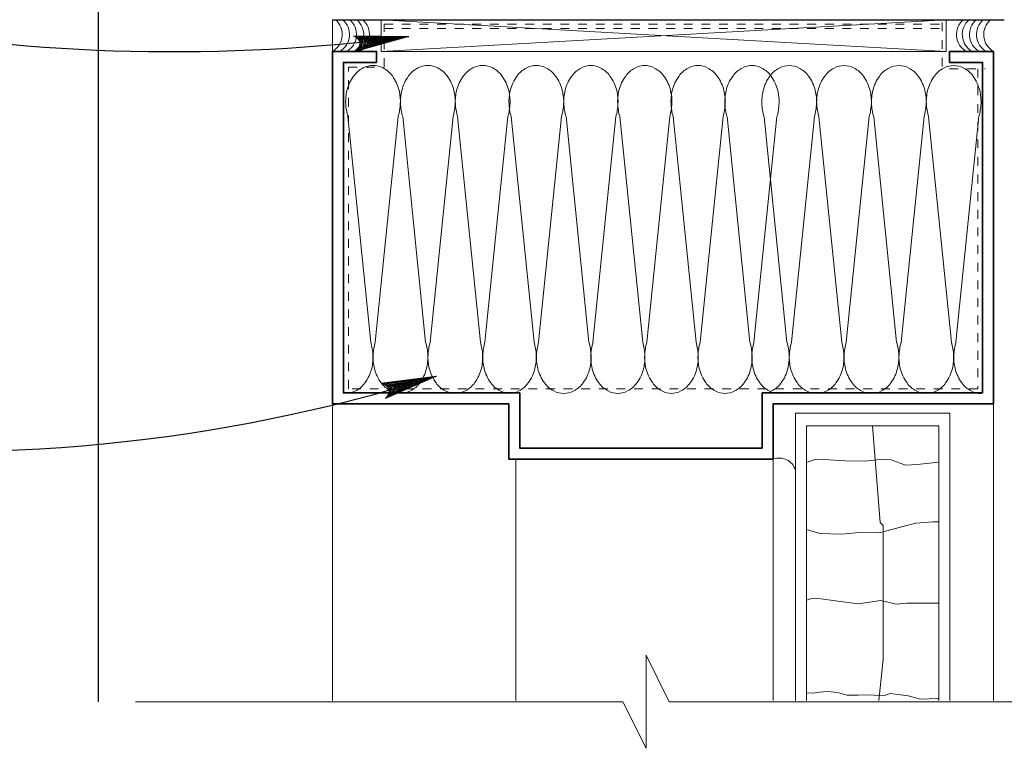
# Model space of a CAD drawing. Extents: x 1745 to 4097, y 1178 to 2898.
# Tile 10 of 18: x 3021.42 to 3032.6, y 1222.22 to 1230.49. Entities that reach past the tile are written whole.
import ezdxf

# ---------------------------------------------------------------- set-up
doc = ezdxf.new("R2010")
doc.units = 0
doc.header["$LTSCALE"] = 0.03937
doc.header["$MEASUREMENT"] = 0
doc.linetypes.add('OD38a701$0$DGN Style 2', pattern=[1.915919, 1.149551, -0.766368])
for name, color, linetype, lineweight in [('A-Anno-Patt', 152, 'Continuous', 18), ('A-Anno-Text', 53, 'Continuous', 25), ('OD38a701$0$Level 15', 7, 'Continuous', 18), ('OD38a701$0$Level 52', 7, 'Continuous', 18), ('OD38a701$0$Level 56', 7, 'Continuous', 18)]:
    doc.layers.add(name, color=color, linetype=linetype, lineweight=lineweight)
doc.layers.add('G-Anno-Nplt', color=5, linetype='Continuous', lineweight=25, plot=False)

# ---------------------------------------------------------------- blocks, each defined once
blk = doc.blocks.new('OD38a701$0$LARROW_4')
at = {"layer": 'OD38a701$0$Level 56', "color": 3, "linetype": 'Continuous', "lineweight": 18, "flags": 128}
blk.add_lwpolyline([(-0.1564, 0.0226), (0, 0), (-0.1563, -0.0226), (-0.1514, -0.0189), (-0.1445, -0.0121), (-0.1411, -0.0059), (-0.1403, 0), (-0.1415, 0.0066), (-0.1451, 0.0131), (-0.1521, 0.0195), (-0.1564, 0.0226), (-0.0046, 0.0003), (-0.1513, -0.0211), (-0.1468, -0.0178), (-0.1395, -0.0109), (-0.1371, -0.002), (-0.1387, 0.0069), (-0.143, 0.013), (-0.1481, 0.018), (-0.1516, 0.0207), (-0.0129, 0.0002), (-0.1446, -0.0186), (-0.14, -0.0156), (-0.1376, -0.0117), (-0.135, -0.0068), (-0.1336, 0.0003), (-0.1344, 0.006), (-0.1371, 0.0105), (-0.1428, 0.0141), (-0.1465, 0.0185), (-0.0225, 0.0003), (-0.1374, -0.0159), (-0.1323, -0.0095), (-0.1308, -0.0017), (-0.1315, 0.0069), (-0.1414, 0.0163), (-0.0332, 0.0008), (-0.1308, -0.0129), (-0.1294, -0.0084), (-0.1264, -0.0011), (-0.1283, 0.0066), (-0.136, 0.0135), (-0.0431, 0.0007), (-0.1272, -0.01), (-0.1245, -0.0045), (-0.1232, 0.0014), (-0.1291, 0.0105), (-0.0549, 0.0007), (-0.1221, -0.0075), (-0.1202, -0.0034), (-0.1198, 0.0014), (-0.1245, 0.008), (-0.0689, 0.0008), (-0.1179, -0.0048), (-0.1165, 0.0016), (-0.121, 0.0055), (-0.0804, 0.0007), (-0.1146, -0.0029), (-0.1154, 0.0033), (-0.0921, 0.0008), (-0.1133, -0.0009), (-0.1139, 0.001), (-0.1066, 0.001)], dxfattribs=at)

msp = doc.modelspace()

# ---------------------------------------------------------------- linework, layer by layer
at = {"layer": 'A-Anno-Patt'}
for p, q in [((3025.40798, 1226.82807), (3025.14811, 1229.38732)), ((3025.45911, 1226.8297), (3025.71923, 1229.38895)), ((3026.03023, 1226.82782), (3025.76998, 1229.38707)), ((3026.08123, 1226.8297), (3026.34111, 1229.38895)), ((3026.65236, 1226.82782), (3026.39248, 1229.38707)), ((3026.70336, 1226.82945), (3026.96361, 1229.3887)), ((3027.26073, 1226.82732), (3027.00048, 1229.38657)), ((3027.31173, 1226.8292), (3027.57161, 1229.38857)), ((3027.88286, 1226.82732), (3027.62298, 1229.38657)), ((3027.92867, 1226.8292), (3028.18855, 1229.38857)), ((3028.49388, 1226.82732), (3028.234, 1229.38657)), ((3028.53969, 1226.8292), (3028.79957, 1229.38857)), ((3029.09897, 1226.82732), (3028.8391, 1229.38657)), ((3029.14479, 1226.8292), (3029.40466, 1229.38857)), ((3029.70999, 1226.82732), (3029.45012, 1229.38657)), ((3029.75581, 1226.8292), (3030.01568, 1229.38857)), ((3030.12998, 1226.82707), (3029.86986, 1229.38632)), ((3030.18111, 1226.82895), (3030.44098, 1229.3882)), ((3030.75211, 1226.82707), (3030.49223, 1229.38632)), ((3030.80323, 1226.8287), (3031.06336, 1229.38795)), ((3031.37436, 1226.82682), (3031.11411, 1229.38607)), ((3031.42536, 1226.8287), (3031.68523, 1229.38795)), ((3031.99648, 1226.82682), (3031.73661, 1229.38607)), ((3032.04748, 1226.82845), (3032.30773, 1229.3877))]:
    msp.add_line(p, q, dxfattribs=at)
at = {"layer": 'A-Anno-Patt', "flags": 128}
for points in [[(3031.17262, 1222.7622), (3031.17267, 1222.76467), (3031.22067, 1223.22892), (3031.22067, 1224.15767), (3031.22067, 1224.75017), (3031.18867, 1224.78217), (3031.10198, 1225.87732)], [(3031.85198, 1225.46814), (3031.60535, 1225.44158), (3031.4731, 1225.43358), (3031.3131, 1225.49371), (3031.2211, 1225.50171), (3031.0091, 1225.47758), (3030.78485, 1225.48158), (3030.61285, 1225.49371), (3030.4606, 1225.50171), (3030.35198, 1225.46446)], [(3031.85198, 1224.78836), (3031.78492, 1224.79017), (3031.59292, 1224.77417), (3031.44492, 1224.73817), (3031.18067, 1224.66617), (3030.95267, 1224.67017), (3030.74842, 1224.65017), (3030.50442, 1224.65817), (3030.35198, 1224.70309)], [(3031.85198, 1223.86555), (3031.48892, 1223.86555), (3031.36892, 1223.85755), (3031.19667, 1223.89755), (3030.93667, 1223.86155), (3030.70842, 1223.88955), (3030.51642, 1223.91755), (3030.46442, 1223.92155), (3030.39642, 1223.91755), (3030.35198, 1223.90148)], [(3031.85198, 1222.78034), (3031.83692, 1222.78067), (3031.83692, 1222.78467), (3031.64492, 1222.77667), (3031.50492, 1222.8168), (3031.30067, 1222.8408), (3031.22467, 1222.8168), (3031.06067, 1222.8288), (3030.93667, 1222.8248), (3030.80842, 1222.8248), (3030.70442, 1222.8528), (3030.58442, 1222.8648), (3030.50442, 1222.8568), (3030.41642, 1222.8448), (3030.35198, 1222.84881)]]:
    msp.add_lwpolyline(points, dxfattribs=at)
at = {"layer": 'A-Anno-Patt'}
for points, knots in [([(3025.14811, 1229.38732), (3025.13304, 1229.43625), (3025.12628, 1229.48555), (3025.12348, 1229.53495), (3025.12067, 1229.58449), (3025.12604, 1229.63468), (3025.13798, 1229.68432), (3025.15237, 1229.74415), (3025.17656, 1229.79638), (3025.21423, 1229.84832), (3025.2432, 1229.88826), (3025.27483, 1229.91512), (3025.31961, 1229.93907), (3025.35733, 1229.95925), (3025.39548, 1229.96799), (3025.43323, 1229.96757)], [0, 0, 0, 0, 0.20312467, 0.20312467, 0.20312467, 0.40680902, 0.40680902, 0.40680902, 0.65227081, 0.65227081, 0.65227081, 0.84101139, 0.84101139, 0.84101139, 1, 1, 1, 1]), ([(3025.71848, 1229.38732), (3025.73355, 1229.43625), (3025.74031, 1229.48555), (3025.74311, 1229.53495), (3025.74592, 1229.58449), (3025.74055, 1229.63468), (3025.72861, 1229.68432), (3025.71422, 1229.74415), (3025.69003, 1229.79638), (3025.65236, 1229.84832), (3025.62339, 1229.88826), (3025.59176, 1229.91513), (3025.54698, 1229.93907), (3025.50922, 1229.95926), (3025.47103, 1229.96799), (3025.43323, 1229.96757)], [0, 0, 0, 0, 0.20309125, 0.20309125, 0.20309125, 0.40674209, 0.40674209, 0.40674209, 0.65216349, 0.65216349, 0.65216349, 0.84087302, 0.84087302, 0.84087302, 1, 1, 1, 1]), ([(3025.76998, 1229.38707), (3025.75489, 1229.43601), (3025.74825, 1229.4853), (3025.74561, 1229.5347), (3025.74296, 1229.58425), (3025.74844, 1229.63442), (3025.76036, 1229.68407), (3025.77469, 1229.74379), (3025.79858, 1229.79603), (3025.83611, 1229.84795), (3025.86507, 1229.88802), (3025.89687, 1229.91486), (3025.94173, 1229.93882), (3025.97949, 1229.95899), (3026.01769, 1229.96778), (3026.05548, 1229.96732)], [0, 0, 0, 0, 0.20305479, 0.20305479, 0.20305479, 0.40675783, 0.40675783, 0.40675783, 0.651763, 0.651763, 0.651763, 0.84085807, 0.84085807, 0.84085807, 1, 1, 1, 1]), ([(3026.34086, 1229.38707), (3026.35591, 1229.43601), (3026.36268, 1229.4853), (3026.36536, 1229.5347), (3026.36805, 1229.58425), (3026.3625, 1229.63442), (3026.35048, 1229.68407), (3026.33602, 1229.74382), (3026.31202, 1229.79602), (3026.27448, 1229.84795), (3026.24557, 1229.88794), (3026.21391, 1229.91484), (3026.16911, 1229.93882), (3026.13139, 1229.95901), (3026.09324, 1229.96776), (3026.05548, 1229.96732)], [0, 0, 0, 0, 0.20313015, 0.20313015, 0.20313015, 0.40689774, 0.40689774, 0.40689774, 0.65210298, 0.65210298, 0.65210298, 0.84098531, 0.84098531, 0.84098531, 1, 1, 1, 1]), ([(3026.39248, 1229.38707), (3026.37739, 1229.436), (3026.37058, 1229.48529), (3026.36773, 1229.5347), (3026.36488, 1229.58423), (3026.37024, 1229.63443), (3026.38223, 1229.68407), (3026.39667, 1229.74387), (3026.42094, 1229.79604), (3026.45861, 1229.84795), (3026.4876, 1229.88789), (3026.51918, 1229.91483), (3026.56398, 1229.93882), (3026.6017, 1229.95902), (3026.63985, 1229.96774), (3026.67761, 1229.96732)], [0, 0, 0, 0, 0.20314117, 0.20314117, 0.20314117, 0.40681401, 0.40681401, 0.40681401, 0.65217972, 0.65217972, 0.65217972, 0.84102038, 0.84102038, 0.84102038, 1, 1, 1, 1]), ([(3026.96273, 1229.38707), (3026.97783, 1229.436), (3026.98464, 1229.48529), (3026.98748, 1229.5347), (3026.99033, 1229.58423), (3026.98497, 1229.63443), (3026.97298, 1229.68407), (3026.95854, 1229.74387), (3026.93428, 1229.79604), (3026.89661, 1229.84795), (3026.86762, 1229.88789), (3026.83603, 1229.91483), (3026.79123, 1229.93882), (3026.75352, 1229.95902), (3026.71536, 1229.96774), (3026.67761, 1229.96732)], [0, 0, 0, 0, 0.20314117, 0.20314117, 0.20314117, 0.40681401, 0.40681401, 0.40681401, 0.65217972, 0.65217972, 0.65217972, 0.84102038, 0.84102038, 0.84102038, 1, 1, 1, 1]), ([(3027.00048, 1229.38657), (3026.98539, 1229.43551), (3026.97875, 1229.4848), (3026.97611, 1229.5342), (3026.97346, 1229.58375), (3026.97895, 1229.63392), (3026.99086, 1229.68357), (3027.00519, 1229.74333), (3027.02905, 1229.79562), (3027.06661, 1229.84757), (3027.09556, 1229.88762), (3027.1274, 1229.9144), (3027.17223, 1229.93832), (3027.20999, 1229.95847), (3027.24819, 1229.96728), (3027.28598, 1229.96682)], [0, 0, 0, 0, 0.20304597, 0.20304597, 0.20304597, 0.40674018, 0.40674018, 0.40674018, 0.6518887, 0.6518887, 0.6518887, 0.84086497, 0.84086497, 0.84086497, 1, 1, 1, 1]), ([(3027.57136, 1229.38657), (3027.58641, 1229.43551), (3027.59318, 1229.4848), (3027.59586, 1229.5342), (3027.59854, 1229.58375), (3027.59298, 1229.63392), (3027.58098, 1229.68357), (3027.56653, 1229.74336), (3027.54255, 1229.79562), (3027.50498, 1229.84757), (3027.47608, 1229.88755), (3027.44438, 1229.91438), (3027.39961, 1229.93832), (3027.36189, 1229.95849), (3027.32374, 1229.96726), (3027.28598, 1229.96682)], [0, 0, 0, 0, 0.20312138, 0.20312138, 0.20312138, 0.40688017, 0.40688017, 0.40688017, 0.65222876, 0.65222876, 0.65222876, 0.84099217, 0.84099217, 0.84099217, 1, 1, 1, 1]), ([(3027.62298, 1229.38657), (3027.60789, 1229.4355), (3027.60107, 1229.48479), (3027.59823, 1229.5342), (3027.59538, 1229.58373), (3027.60076, 1229.63393), (3027.61273, 1229.68357), (3027.62717, 1229.74341), (3027.6514, 1229.79564), (3027.68911, 1229.84757), (3027.71809, 1229.8875), (3027.74971, 1229.91437), (3027.79448, 1229.93832), (3027.8322, 1229.9585), (3027.87035, 1229.96724), (3027.90811, 1229.96682)], [0, 0, 0, 0, 0.20313243, 0.20313243, 0.20313243, 0.40679651, 0.40679651, 0.40679651, 0.65230542, 0.65230542, 0.65230542, 0.84102722, 0.84102722, 0.84102722, 1, 1, 1, 1]), ([(3028.1883, 1229.38657), (3028.20335, 1229.43551), (3028.21012, 1229.4848), (3028.2128, 1229.5342), (3028.21548, 1229.58375), (3028.20992, 1229.63392), (3028.19792, 1229.68357), (3028.18347, 1229.74336), (3028.15949, 1229.79562), (3028.12192, 1229.84757), (3028.09302, 1229.88755), (3028.06132, 1229.91438), (3028.01655, 1229.93832), (3027.97883, 1229.95849), (3027.94068, 1229.96726), (3027.90292, 1229.96682)], [0, 0, 0, 0, 0.20312138, 0.20312138, 0.20312138, 0.40688017, 0.40688017, 0.40688017, 0.65222876, 0.65222876, 0.65222876, 0.84099217, 0.84099217, 0.84099217, 1, 1, 1, 1]), ([(3028.234, 1229.38657), (3028.21891, 1229.4355), (3028.21209, 1229.48479), (3028.20925, 1229.5342), (3028.2064, 1229.58373), (3028.21178, 1229.63393), (3028.22375, 1229.68357), (3028.23818, 1229.74341), (3028.26242, 1229.79564), (3028.30013, 1229.84757), (3028.32911, 1229.8875), (3028.36073, 1229.91437), (3028.4055, 1229.93832), (3028.44322, 1229.9585), (3028.48137, 1229.96724), (3028.51913, 1229.96682)], [0, 0, 0, 0, 0.20313243, 0.20313243, 0.20313243, 0.40679651, 0.40679651, 0.40679651, 0.65230542, 0.65230542, 0.65230542, 0.84102722, 0.84102722, 0.84102722, 1, 1, 1, 1]), ([(3028.79932, 1229.38657), (3028.81437, 1229.43551), (3028.82114, 1229.4848), (3028.82382, 1229.5342), (3028.8265, 1229.58375), (3028.82094, 1229.63392), (3028.80894, 1229.68357), (3028.79449, 1229.74336), (3028.77051, 1229.79562), (3028.73294, 1229.84757), (3028.70403, 1229.88755), (3028.67234, 1229.91438), (3028.62757, 1229.93832), (3028.58985, 1229.95849), (3028.55169, 1229.96726), (3028.51394, 1229.96682)], [0, 0, 0, 0, 0.20312138, 0.20312138, 0.20312138, 0.40688017, 0.40688017, 0.40688017, 0.65222876, 0.65222876, 0.65222876, 0.84099217, 0.84099217, 0.84099217, 1, 1, 1, 1]), ([(3028.8391, 1229.38657), (3028.824, 1229.4355), (3028.81719, 1229.48479), (3028.81435, 1229.5342), (3028.8115, 1229.58373), (3028.81687, 1229.63393), (3028.82885, 1229.68357), (3028.84328, 1229.74341), (3028.86751, 1229.79564), (3028.90522, 1229.84757), (3028.93421, 1229.8875), (3028.96582, 1229.91437), (3029.0106, 1229.93832), (3029.04832, 1229.9585), (3029.08647, 1229.96724), (3029.12422, 1229.96682)], [0, 0, 0, 0, 0.20313243, 0.20313243, 0.20313243, 0.40679651, 0.40679651, 0.40679651, 0.65230542, 0.65230542, 0.65230542, 0.84102722, 0.84102722, 0.84102722, 1, 1, 1, 1]), ([(3029.40441, 1229.38657), (3029.41946, 1229.43551), (3029.42623, 1229.4848), (3029.42891, 1229.5342), (3029.4316, 1229.58375), (3029.42604, 1229.63392), (3029.41404, 1229.68357), (3029.39959, 1229.74336), (3029.37561, 1229.79562), (3029.33804, 1229.84757), (3029.30913, 1229.88755), (3029.27744, 1229.91438), (3029.23266, 1229.93832), (3029.19494, 1229.95849), (3029.15679, 1229.96726), (3029.11904, 1229.96682)], [0, 0, 0, 0, 0.20312138, 0.20312138, 0.20312138, 0.40688017, 0.40688017, 0.40688017, 0.65222876, 0.65222876, 0.65222876, 0.84099217, 0.84099217, 0.84099217, 1, 1, 1, 1]), ([(3029.45012, 1229.38657), (3029.43502, 1229.4355), (3029.42821, 1229.48479), (3029.42537, 1229.5342), (3029.42252, 1229.58373), (3029.42789, 1229.63393), (3029.43987, 1229.68357), (3029.4543, 1229.74341), (3029.47853, 1229.79564), (3029.51624, 1229.84757), (3029.54523, 1229.8875), (3029.57684, 1229.91437), (3029.62162, 1229.93832), (3029.65933, 1229.9585), (3029.69749, 1229.96724), (3029.73524, 1229.96682)], [0, 0, 0, 0, 0.20313243, 0.20313243, 0.20313243, 0.40679651, 0.40679651, 0.40679651, 0.65230542, 0.65230542, 0.65230542, 0.84102722, 0.84102722, 0.84102722, 1, 1, 1, 1]), ([(3030.01543, 1229.38657), (3030.03048, 1229.43551), (3030.03725, 1229.4848), (3030.03993, 1229.5342), (3030.04262, 1229.58375), (3030.03706, 1229.63392), (3030.02506, 1229.68357), (3030.01061, 1229.74336), (3029.98663, 1229.79562), (3029.94906, 1229.84757), (3029.92015, 1229.88755), (3029.88846, 1229.91438), (3029.84368, 1229.93832), (3029.80596, 1229.95849), (3029.76781, 1229.96726), (3029.73006, 1229.96682)], [0, 0, 0, 0, 0.20312138, 0.20312138, 0.20312138, 0.40688017, 0.40688017, 0.40688017, 0.65222876, 0.65222876, 0.65222876, 0.84099217, 0.84099217, 0.84099217, 1, 1, 1, 1]), ([(3029.86986, 1229.38632), (3029.85473, 1229.43526), (3029.84801, 1229.48455), (3029.84536, 1229.53395), (3029.8427, 1229.5835), (3029.84828, 1229.63367), (3029.86023, 1229.68332), (3029.87462, 1229.74307), (3029.89843, 1229.79537), (3029.93598, 1229.84732), (3029.96493, 1229.88737), (3029.99677, 1229.91415), (3030.04161, 1229.93807), (3030.07932, 1229.9582), (3030.11748, 1229.96702), (3030.15523, 1229.96657)], [0, 0, 0, 0, 0.20309807, 0.20309807, 0.20309807, 0.40683348, 0.40683348, 0.40683348, 0.65201145, 0.65201145, 0.65201145, 0.84101042, 0.84101042, 0.84101042, 1, 1, 1, 1]), ([(3030.44073, 1229.38632), (3030.45574, 1229.43526), (3030.46243, 1229.48455), (3030.46511, 1229.53395), (3030.46779, 1229.5835), (3030.46233, 1229.63367), (3030.45036, 1229.68332), (3030.43593, 1229.74313), (3030.41183, 1229.79536), (3030.37423, 1229.84732), (3030.34534, 1229.88726), (3030.31373, 1229.91413), (3030.26898, 1229.93807), (3030.23122, 1229.95828), (3030.19303, 1229.96701), (3030.15523, 1229.96657)], [0, 0, 0, 0, 0.20308088, 0.20308088, 0.20308088, 0.4068101, 0.4068101, 0.4068101, 0.65221462, 0.65221462, 0.65221462, 0.84083762, 0.84083762, 0.84083762, 1, 1, 1, 1]), ([(3030.49223, 1229.38632), (3030.47717, 1229.43525), (3030.47041, 1229.48455), (3030.46761, 1229.53395), (3030.4648, 1229.58349), (3030.47017, 1229.63368), (3030.48211, 1229.68332), (3030.4965, 1229.74315), (3030.52068, 1229.79538), (3030.55836, 1229.84732), (3030.58733, 1229.88726), (3030.61896, 1229.91412), (3030.66373, 1229.93807), (3030.70145, 1229.95825), (3030.7396, 1229.96699), (3030.77736, 1229.96657)], [0, 0, 0, 0, 0.20312467, 0.20312467, 0.20312467, 0.40680902, 0.40680902, 0.40680902, 0.65227081, 0.65227081, 0.65227081, 0.84101139, 0.84101139, 0.84101139, 1, 1, 1, 1]), ([(3031.06261, 1229.38632), (3031.07767, 1229.43525), (3031.08443, 1229.48455), (3031.08723, 1229.53395), (3031.09004, 1229.58349), (3031.08467, 1229.63368), (3031.07273, 1229.68332), (3031.05834, 1229.74315), (3031.03416, 1229.79538), (3030.99648, 1229.84732), (3030.96751, 1229.88726), (3030.93588, 1229.91413), (3030.89111, 1229.93807), (3030.85335, 1229.95826), (3030.81515, 1229.96699), (3030.77736, 1229.96657)], [0, 0, 0, 0, 0.20309125, 0.20309125, 0.20309125, 0.40674209, 0.40674209, 0.40674209, 0.65216349, 0.65216349, 0.65216349, 0.84087302, 0.84087302, 0.84087302, 1, 1, 1, 1]), ([(3031.11411, 1229.38607), (3031.09902, 1229.43501), (3031.09238, 1229.4843), (3031.08973, 1229.5337), (3031.08708, 1229.58325), (3031.09256, 1229.63342), (3031.10448, 1229.68307), (3031.11882, 1229.74279), (3031.14271, 1229.79503), (3031.18023, 1229.84695), (3031.20919, 1229.88702), (3031.241, 1229.91386), (3031.28586, 1229.93782), (3031.32361, 1229.95799), (3031.36182, 1229.96678), (3031.39961, 1229.96632)], [0, 0, 0, 0, 0.20305479, 0.20305479, 0.20305479, 0.40675783, 0.40675783, 0.40675783, 0.651763, 0.651763, 0.651763, 0.84085807, 0.84085807, 0.84085807, 1, 1, 1, 1]), ([(3031.68498, 1229.38607), (3031.70003, 1229.43501), (3031.7068, 1229.4843), (3031.70948, 1229.5337), (3031.71217, 1229.58325), (3031.70662, 1229.63342), (3031.69461, 1229.68307), (3031.68015, 1229.74282), (3031.65614, 1229.79502), (3031.61861, 1229.84695), (3031.5897, 1229.88694), (3031.55803, 1229.91384), (3031.51323, 1229.93782), (3031.47551, 1229.95801), (3031.43736, 1229.96676), (3031.39961, 1229.96632)], [0, 0, 0, 0, 0.20313015, 0.20313015, 0.20313015, 0.40689774, 0.40689774, 0.40689774, 0.65210298, 0.65210298, 0.65210298, 0.84098531, 0.84098531, 0.84098531, 1, 1, 1, 1]), ([(3031.73661, 1229.38607), (3031.72151, 1229.435), (3031.7147, 1229.48429), (3031.71186, 1229.5337), (3031.70901, 1229.58323), (3031.71437, 1229.63343), (3031.72636, 1229.68307), (3031.7408, 1229.74287), (3031.76506, 1229.79504), (3031.80273, 1229.84695), (3031.83172, 1229.88689), (3031.86331, 1229.91383), (3031.90811, 1229.93782), (3031.94582, 1229.95802), (3031.98398, 1229.96674), (3032.02173, 1229.96632)], [0, 0, 0, 0, 0.20314117, 0.20314117, 0.20314117, 0.40681401, 0.40681401, 0.40681401, 0.65217972, 0.65217972, 0.65217972, 0.84102038, 0.84102038, 0.84102038, 1, 1, 1, 1]), ([(3025.40798, 1226.82807), (3025.42293, 1226.77918), (3025.42948, 1226.72993), (3025.43223, 1226.68057), (3025.435, 1226.63099), (3025.42981, 1226.58076), (3025.41798, 1226.53107), (3025.40375, 1226.47129), (3025.37951, 1226.4191), (3025.34186, 1226.3672), (3025.31284, 1226.3272), (3025.28118, 1226.3003), (3025.23636, 1226.27632), (3025.19861, 1226.25613), (3025.1604, 1226.24734), (3025.12261, 1226.24782)], [0, 0, 0, 0, 0.20286109, 0.20286109, 0.20286109, 0.40666872, 0.40666872, 0.40666872, 0.65188939, 0.65188939, 0.65188939, 0.84085707, 0.84085707, 0.84085707, 1, 1, 1, 1]), ([(3025.45936, 1226.82782), (3025.44427, 1226.77902), (3025.43763, 1226.72985), (3025.43486, 1226.68057), (3025.43207, 1226.63099), (3025.43738, 1226.58075), (3025.44936, 1226.53107), (3025.46377, 1226.47127), (3025.48805, 1226.41909), (3025.52573, 1226.3672), (3025.55473, 1226.32726), (3025.58632, 1226.30036), (3025.63111, 1226.27632), (3025.66891, 1226.25604), (3025.70714, 1226.24717), (3025.74498, 1226.24757)], [0, 0, 0, 0, 0.20257869, 0.20257869, 0.20257869, 0.40641573, 0.40641573, 0.40641573, 0.65177584, 0.65177584, 0.65177584, 0.8406122, 0.8406122, 0.8406122, 1, 1, 1, 1]), ([(3026.03023, 1226.82782), (3026.04533, 1226.77894), (3026.05211, 1226.72968), (3026.05486, 1226.68032), (3026.05762, 1226.63074), (3026.05215, 1226.58051), (3026.04011, 1226.53082), (3026.02562, 1226.47104), (3026.00147, 1226.41886), (3025.96386, 1226.36695), (3025.9349, 1226.32698), (3025.90328, 1226.30007), (3025.85848, 1226.27607), (3025.82081, 1226.25589), (3025.7827, 1226.24713), (3025.74498, 1226.24757)], [0, 0, 0, 0, 0.20299246, 0.20299246, 0.20299246, 0.406914, 0.406914, 0.406914, 0.65226442, 0.65226442, 0.65226442, 0.84114845, 0.84114845, 0.84114845, 1, 1, 1, 1]), ([(3026.08173, 1226.82782), (3026.06669, 1226.77893), (3026.06008, 1226.72968), (3026.05736, 1226.68032), (3026.05462, 1226.63073), (3026.05996, 1226.58051), (3026.07186, 1226.53082), (3026.08617, 1226.47107), (3026.11029, 1226.41887), (3026.14786, 1226.36695), (3026.1768, 1226.32695), (3026.20843, 1226.30005), (3026.25323, 1226.27607), (3026.29099, 1226.25587), (3026.32919, 1226.24712), (3026.36698, 1226.24757)], [0, 0, 0, 0, 0.20291706, 0.20291706, 0.20291706, 0.40678568, 0.40678568, 0.40678568, 0.65196921, 0.65196921, 0.65196921, 0.84083481, 0.84083481, 0.84083481, 1, 1, 1, 1]), ([(3026.65236, 1226.82782), (3026.66731, 1226.77893), (3026.67378, 1226.72968), (3026.67648, 1226.68032), (3026.6792, 1226.63073), (3026.67402, 1226.58051), (3026.66223, 1226.53082), (3026.64805, 1226.47105), (3026.62387, 1226.41885), (3026.58623, 1226.36695), (3026.5572, 1226.32692), (3026.52547, 1226.30004), (3026.48061, 1226.27607), (3026.44289, 1226.25592), (3026.40474, 1226.24714), (3026.36698, 1226.24757)], [0, 0, 0, 0, 0.202861, 0.202861, 0.202861, 0.40669612, 0.40669612, 0.40669612, 0.65187843, 0.65187843, 0.65187843, 0.84100018, 0.84100018, 0.84100018, 1, 1, 1, 1]), ([(3026.70373, 1226.82757), (3026.68864, 1226.77877), (3026.682, 1226.7296), (3026.67923, 1226.68032), (3026.67645, 1226.63074), (3026.68175, 1226.5805), (3026.69373, 1226.53082), (3026.70815, 1226.47102), (3026.73245, 1226.41885), (3026.77011, 1226.36695), (3026.79907, 1226.32703), (3026.8306, 1226.3001), (3026.87536, 1226.27607), (3026.9132, 1226.25575), (3026.95148, 1226.24691), (3026.98936, 1226.24732)], [0, 0, 0, 0, 0.20257138, 0.20257138, 0.20257138, 0.40640108, 0.40640108, 0.40640108, 0.65175234, 0.65175234, 0.65175234, 0.84045347, 0.84045347, 0.84045347, 1, 1, 1, 1]), ([(3027.26073, 1226.82732), (3027.27582, 1226.77843), (3027.28261, 1226.72918), (3027.28536, 1226.67982), (3027.28812, 1226.63028), (3027.28263, 1226.58009), (3027.27061, 1226.53045), (3027.25612, 1226.47063), (3027.23198, 1226.4184), (3027.19436, 1226.36645), (3027.16541, 1226.32648), (3027.13378, 1226.29957), (3027.08898, 1226.27557), (3027.05131, 1226.25539), (3027.01319, 1226.24659), (3026.97548, 1226.24707)], [0, 0, 0, 0, 0.20299551, 0.20299551, 0.20299551, 0.40675125, 0.40675125, 0.40675125, 0.65225921, 0.65225921, 0.65225921, 0.84114607, 0.84114607, 0.84114607, 1, 1, 1, 1]), ([(3027.31223, 1226.82732), (3027.29721, 1226.77843), (3027.29058, 1226.72918), (3027.28786, 1226.67982), (3027.28513, 1226.63028), (3027.29047, 1226.58009), (3027.30236, 1226.53045), (3027.31667, 1226.47065), (3027.34078, 1226.41841), (3027.37836, 1226.36645), (3027.40729, 1226.32645), (3027.43894, 1226.29955), (3027.48373, 1226.27557), (3027.52148, 1226.25536), (3027.55969, 1226.24659), (3027.59748, 1226.24707)], [0, 0, 0, 0, 0.20292009, 0.20292009, 0.20292009, 0.40662288, 0.40662288, 0.40662288, 0.65196401, 0.65196401, 0.65196401, 0.84083243, 0.84083243, 0.84083243, 1, 1, 1, 1]), ([(3027.88286, 1226.82732), (3027.8978, 1226.77843), (3027.90428, 1226.72918), (3027.90698, 1226.67982), (3027.90969, 1226.63027), (3027.90451, 1226.5801), (3027.89273, 1226.53045), (3027.87855, 1226.47064), (3027.85439, 1226.41839), (3027.81673, 1226.36645), (3027.78771, 1226.32641), (3027.75596, 1226.29955), (3027.71111, 1226.27557), (3027.67339, 1226.25541), (3027.63523, 1226.2466), (3027.59748, 1226.24707)], [0, 0, 0, 0, 0.20286404, 0.20286404, 0.20286404, 0.40653331, 0.40653331, 0.40653331, 0.65187321, 0.65187321, 0.65187321, 0.8409978, 0.8409978, 0.8409978, 1, 1, 1, 1]), ([(3027.92917, 1226.82732), (3027.91415, 1226.77843), (3027.90752, 1226.72918), (3027.9048, 1226.67982), (3027.90207, 1226.63028), (3027.90741, 1226.58009), (3027.9193, 1226.53045), (3027.93361, 1226.47065), (3027.95772, 1226.41841), (3027.9953, 1226.36645), (3028.02423, 1226.32645), (3028.05588, 1226.29955), (3028.10067, 1226.27557), (3028.13842, 1226.25536), (3028.17663, 1226.24659), (3028.21442, 1226.24707)], [0, 0, 0, 0, 0.20292009, 0.20292009, 0.20292009, 0.40662288, 0.40662288, 0.40662288, 0.65196401, 0.65196401, 0.65196401, 0.84083243, 0.84083243, 0.84083243, 1, 1, 1, 1]), ([(3028.49388, 1226.82732), (3028.50882, 1226.77843), (3028.5153, 1226.72918), (3028.518, 1226.67982), (3028.52071, 1226.63027), (3028.51553, 1226.5801), (3028.50375, 1226.53045), (3028.48956, 1226.47064), (3028.4654, 1226.41839), (3028.42775, 1226.36645), (3028.39873, 1226.32641), (3028.36698, 1226.29955), (3028.32213, 1226.27557), (3028.28441, 1226.25541), (3028.24625, 1226.2466), (3028.2085, 1226.24707)], [0, 0, 0, 0, 0.20286404, 0.20286404, 0.20286404, 0.40653331, 0.40653331, 0.40653331, 0.65187321, 0.65187321, 0.65187321, 0.8409978, 0.8409978, 0.8409978, 1, 1, 1, 1]), ([(3028.54019, 1226.82732), (3028.52516, 1226.77843), (3028.51853, 1226.72918), (3028.51582, 1226.67982), (3028.51309, 1226.63028), (3028.51843, 1226.58009), (3028.53032, 1226.53045), (3028.54463, 1226.47065), (3028.56873, 1226.41841), (3028.60632, 1226.36645), (3028.63525, 1226.32645), (3028.66689, 1226.29955), (3028.71169, 1226.27557), (3028.74944, 1226.25536), (3028.78765, 1226.24659), (3028.82544, 1226.24707)], [0, 0, 0, 0, 0.20292009, 0.20292009, 0.20292009, 0.40662288, 0.40662288, 0.40662288, 0.65196401, 0.65196401, 0.65196401, 0.84083243, 0.84083243, 0.84083243, 1, 1, 1, 1]), ([(3029.09897, 1226.82732), (3029.11391, 1226.77843), (3029.1204, 1226.72918), (3029.1231, 1226.67982), (3029.12581, 1226.63027), (3029.12062, 1226.5801), (3029.10885, 1226.53045), (3029.09466, 1226.47064), (3029.0705, 1226.41839), (3029.03285, 1226.36645), (3029.00382, 1226.32641), (3028.97208, 1226.29955), (3028.92722, 1226.27557), (3028.88951, 1226.25541), (3028.85135, 1226.2466), (3028.8136, 1226.24707)], [0, 0, 0, 0, 0.20286404, 0.20286404, 0.20286404, 0.40653331, 0.40653331, 0.40653331, 0.65187321, 0.65187321, 0.65187321, 0.8409978, 0.8409978, 0.8409978, 1, 1, 1, 1]), ([(3029.14529, 1226.82732), (3029.13026, 1226.77843), (3029.12363, 1226.72918), (3029.12091, 1226.67982), (3029.11818, 1226.63028), (3029.12353, 1226.58009), (3029.13541, 1226.53045), (3029.14973, 1226.47065), (3029.17383, 1226.41841), (3029.21141, 1226.36645), (3029.24034, 1226.32645), (3029.27199, 1226.29955), (3029.31679, 1226.27557), (3029.35454, 1226.25536), (3029.39275, 1226.24659), (3029.43054, 1226.24707)], [0, 0, 0, 0, 0.20292009, 0.20292009, 0.20292009, 0.40662288, 0.40662288, 0.40662288, 0.65196401, 0.65196401, 0.65196401, 0.84083243, 0.84083243, 0.84083243, 1, 1, 1, 1]), ([(3029.70999, 1226.82732), (3029.72493, 1226.77843), (3029.73142, 1226.72918), (3029.73412, 1226.67982), (3029.73683, 1226.63027), (3029.73164, 1226.5801), (3029.71987, 1226.53045), (3029.70568, 1226.47064), (3029.68152, 1226.41839), (3029.64387, 1226.36645), (3029.61484, 1226.32641), (3029.5831, 1226.29955), (3029.53824, 1226.27557), (3029.50053, 1226.25541), (3029.46236, 1226.2466), (3029.42462, 1226.24707)], [0, 0, 0, 0, 0.20286404, 0.20286404, 0.20286404, 0.40653331, 0.40653331, 0.40653331, 0.65187321, 0.65187321, 0.65187321, 0.8409978, 0.8409978, 0.8409978, 1, 1, 1, 1]), ([(3029.75631, 1226.82732), (3029.74128, 1226.77843), (3029.73465, 1226.72918), (3029.73193, 1226.67982), (3029.7292, 1226.63028), (3029.73455, 1226.58009), (3029.74643, 1226.53045), (3029.76075, 1226.47065), (3029.78485, 1226.41841), (3029.82243, 1226.36645), (3029.85136, 1226.32645), (3029.88301, 1226.29955), (3029.92781, 1226.27557), (3029.96556, 1226.25536), (3030.00377, 1226.24659), (3030.04156, 1226.24707)], [0, 0, 0, 0, 0.20292009, 0.20292009, 0.20292009, 0.40662288, 0.40662288, 0.40662288, 0.65196401, 0.65196401, 0.65196401, 0.84083243, 0.84083243, 0.84083243, 1, 1, 1, 1]), ([(3030.12998, 1226.82707), (3030.14511, 1226.77819), (3030.15194, 1226.72893), (3030.15473, 1226.67957), (3030.15754, 1226.62999), (3030.15205, 1226.57975), (3030.13998, 1226.53007), (3030.12546, 1226.47028), (3030.10126, 1226.4181), (3030.06361, 1226.3662), (3030.03463, 1226.32625), (3030.00302, 1226.29934), (3029.95823, 1226.27532), (3029.9206, 1226.25515), (3029.88252, 1226.24634), (3029.84486, 1226.24682)], [0, 0, 0, 0, 0.20303365, 0.20303365, 0.20303365, 0.40696843, 0.40696843, 0.40696843, 0.65240642, 0.65240642, 0.65240642, 0.84130271, 0.84130271, 0.84130271, 1, 1, 1, 1]), ([(3030.18161, 1226.82707), (3030.16654, 1226.77819), (3030.15987, 1226.72893), (3030.15711, 1226.67957), (3030.15433, 1226.62999), (3030.15967, 1226.57976), (3030.17161, 1226.53007), (3030.18596, 1226.4703), (3030.21013, 1226.41811), (3030.24773, 1226.3662), (3030.27669, 1226.32622), (3030.30831, 1226.29931), (3030.35311, 1226.27532), (3030.39082, 1226.25512), (3030.42898, 1226.24634), (3030.46673, 1226.24682)], [0, 0, 0, 0, 0.20295807, 0.20295807, 0.20295807, 0.40684002, 0.40684002, 0.40684002, 0.65211103, 0.65211103, 0.65211103, 0.84098898, 0.84098898, 0.84098898, 1, 1, 1, 1]), ([(3030.75211, 1226.82707), (3030.76705, 1226.77818), (3030.77361, 1226.72893), (3030.77636, 1226.67957), (3030.77912, 1226.62999), (3030.77394, 1226.57976), (3030.76211, 1226.53007), (3030.74788, 1226.47029), (3030.72363, 1226.4181), (3030.68598, 1226.3662), (3030.65697, 1226.3262), (3030.62531, 1226.2993), (3030.58048, 1226.27532), (3030.54273, 1226.25513), (3030.50452, 1226.24634), (3030.46673, 1226.24682)], [0, 0, 0, 0, 0.20286109, 0.20286109, 0.20286109, 0.40666872, 0.40666872, 0.40666872, 0.65188939, 0.65188939, 0.65188939, 0.84085707, 0.84085707, 0.84085707, 1, 1, 1, 1]), ([(3030.80348, 1226.82682), (3030.78839, 1226.77802), (3030.78175, 1226.72885), (3030.77898, 1226.67957), (3030.7762, 1226.62999), (3030.78151, 1226.57975), (3030.79348, 1226.53007), (3030.8079, 1226.47027), (3030.83218, 1226.41809), (3030.86986, 1226.3662), (3030.89886, 1226.32626), (3030.93044, 1226.29936), (3030.97523, 1226.27532), (3031.01304, 1226.25504), (3031.05127, 1226.24617), (3031.08911, 1226.24657)], [0, 0, 0, 0, 0.20257869, 0.20257869, 0.20257869, 0.40641573, 0.40641573, 0.40641573, 0.65177584, 0.65177584, 0.65177584, 0.8406122, 0.8406122, 0.8406122, 1, 1, 1, 1]), ([(3031.37436, 1226.82682), (3031.38946, 1226.77794), (3031.39623, 1226.72868), (3031.39898, 1226.67932), (3031.40175, 1226.62974), (3031.39627, 1226.57951), (3031.38423, 1226.52982), (3031.36975, 1226.47004), (3031.3456, 1226.41786), (3031.30798, 1226.36595), (3031.27903, 1226.32598), (3031.24741, 1226.29907), (3031.20261, 1226.27507), (3031.16493, 1226.25489), (3031.12682, 1226.24613), (3031.08911, 1226.24657)], [0, 0, 0, 0, 0.20299246, 0.20299246, 0.20299246, 0.406914, 0.406914, 0.406914, 0.65226442, 0.65226442, 0.65226442, 0.84114845, 0.84114845, 0.84114845, 1, 1, 1, 1]), ([(3031.42586, 1226.82682), (3031.41081, 1226.77793), (3031.4042, 1226.72868), (3031.40148, 1226.67932), (3031.39875, 1226.62973), (3031.40408, 1226.57951), (3031.41598, 1226.52982), (3031.4303, 1226.47007), (3031.45441, 1226.41787), (3031.49198, 1226.36595), (3031.52092, 1226.32595), (3031.55255, 1226.29905), (3031.59736, 1226.27507), (3031.63511, 1226.25487), (3031.67331, 1226.24612), (3031.71111, 1226.24657)], [0, 0, 0, 0, 0.20291706, 0.20291706, 0.20291706, 0.40678568, 0.40678568, 0.40678568, 0.65196921, 0.65196921, 0.65196921, 0.84083481, 0.84083481, 0.84083481, 1, 1, 1, 1]), ([(3031.99648, 1226.82682), (3032.01144, 1226.77793), (3032.01791, 1226.72868), (3032.02061, 1226.67932), (3032.02332, 1226.62973), (3032.01815, 1226.57951), (3032.00636, 1226.52982), (3031.99217, 1226.47005), (3031.968, 1226.41785), (3031.93036, 1226.36595), (3031.90132, 1226.32592), (3031.8696, 1226.29904), (3031.82473, 1226.27507), (3031.78701, 1226.25492), (3031.74886, 1226.24614), (3031.71111, 1226.24657)], [0, 0, 0, 0, 0.202861, 0.202861, 0.202861, 0.40669612, 0.40669612, 0.40669612, 0.65187843, 0.65187843, 0.65187843, 0.84100018, 0.84100018, 0.84100018, 1, 1, 1, 1]), ([(3032.04786, 1226.82657), (3032.03277, 1226.77777), (3032.02613, 1226.7286), (3032.02336, 1226.67932), (3032.02057, 1226.62974), (3032.02588, 1226.5795), (3032.03786, 1226.52982), (3032.05228, 1226.47002), (3032.07658, 1226.41785), (3032.11423, 1226.36595), (3032.14319, 1226.32603), (3032.17472, 1226.2991), (3032.21948, 1226.27507), (3032.25733, 1226.25475), (3032.2956, 1226.24591), (3032.33348, 1226.24632)], [0, 0, 0, 0, 0.20257138, 0.20257138, 0.20257138, 0.40640108, 0.40640108, 0.40640108, 0.65175234, 0.65175234, 0.65175234, 0.84045347, 0.84045347, 0.84045347, 1, 1, 1, 1])]:
    msp.add_open_spline(points, degree=3, knots=knots, dxfattribs=at)
at = {"layer": 'A-Anno-Text'}
for centre, radius, start, end in [((3023.17155, 1250.89371), 20.76971, 259.940922, 277.381894), ((3020.57895, 1244.16914), 18.58117, 263.63147, 287.457309)]:
    msp.add_arc(centre, radius, start, end, dxfattribs=at)
at = {"layer": 'G-Anno-Nplt', "lineweight": 18}
msp.add_line((3024.97307, 1230.48671), (3024.97307, 1230.12746), dxfattribs=at)
at = {"layer": 'OD38a701$0$Level 15', "color": 4, "linetype": 'Continuous', "lineweight": 25}
msp.add_line((3022.31356, 1236.49755), (3022.31356, 1222.74758), dxfattribs=at)
at = {"layer": 'OD38a701$0$Level 15', "color": 7, "linetype": 'Continuous', "lineweight": 25}
msp.add_line((3024.97284, 1230.48665), (3032.59584, 1230.48665), dxfattribs=at)
msp.add_line((3024.97284, 1230.48665), (3032.59584, 1230.48665), dxfattribs=at)
at = {"layer": 'OD38a701$0$Level 15', "color": 4, "linetype": 'Continuous', "lineweight": 18}
for p, q in [((3025.52398, 1230.12732), (3025.52398, 1230.48657)), ((3031.93473, 1230.12732), (3031.93473, 1230.48657)), ((3031.93473, 1230.12732), (3025.52398, 1230.12732)), ((3024.97298, 1226.12732), (3024.97298, 1222.7622)), ((3027.05473, 1225.50232), (3027.05473, 1222.7622)), ((3029.97298, 1225.50232), (3029.97298, 1222.7622)), ((3032.47298, 1225.50232), (3032.47298, 1222.7622)), ((3028.2667, 1222.74752), (3022.73694, 1222.74752)), ((3032.15968, 1222.74752), (3028.79382, 1222.74752)), ((3046.5396, 1222.74752), (3032.15968, 1222.74752))]:
    msp.add_line(p, q, dxfattribs=at)
at = {"layer": 'OD38a701$0$Level 15', "color": 4, "linetype": 'OD38a701$0$DGN Style 2', "lineweight": 18}
for p, q in [((3031.89086, 1230.45582), (3031.89086, 1229.92932)), ((3025.55998, 1229.94957), (3025.55998, 1230.43557)), ((3025.55998, 1230.43557), (3031.86048, 1230.43557)), ((3025.55998, 1230.38495), (3031.86048, 1230.38495)), ((3025.15523, 1226.29907), (3025.15523, 1229.94957)), ((3025.15523, 1229.94957), (3025.55998, 1229.94957)), ((3031.97261, 1229.92932), (3032.37748, 1229.92932)), ((3032.29573, 1229.92932), (3032.29573, 1226.29907)), ((3032.29573, 1226.29907), (3025.15523, 1226.29907))]:
    msp.add_line(p, q, dxfattribs=at)
at = {"layer": 'OD38a701$0$Level 15', "color": 1, "linetype": 'Continuous', "lineweight": 18}
for p, q in [((3030.22698, 1226.02332), (3030.22698, 1222.7622)), ((3030.22698, 1226.02332), (3031.97698, 1226.02332)), ((3031.97698, 1226.02332), (3031.97698, 1222.7622)), ((3030.35198, 1225.87732), (3030.35198, 1222.7622)), ((3030.35198, 1225.87732), (3031.85198, 1225.87732)), ((3031.85198, 1225.87732), (3031.85198, 1222.7622))]:
    msp.add_line(p, q, dxfattribs=at)
at = {"layer": 'OD38a701$0$Level 15', "color": 5, "linetype": 'Continuous', "lineweight": 35, "flags": 128}
for points in [[(3031.97298, 1230.00232), (3031.97298, 1230.12732), (3032.47298, 1230.12732), (3032.47298, 1226.12732), (3029.97298, 1226.12732), (3029.97298, 1225.50232), (3026.97298, 1225.50232), (3026.97298, 1226.12732), (3024.97298, 1226.12732), (3024.97298, 1230.12732), (3025.47298, 1230.12732), (3025.47298, 1230.00232)], [(3025.47298, 1230.00232), (3025.09798, 1230.00232), (3025.09798, 1226.25232), (3027.09798, 1226.25232), (3027.09798, 1225.62732), (3029.84798, 1225.62732), (3029.84798, 1226.25232), (3032.34798, 1226.25232), (3032.34798, 1230.00232), (3031.97298, 1230.00232)]]:
    msp.add_lwpolyline(points, dxfattribs=at)
at = {"layer": 'OD38a701$0$Level 15', "color": 4, "linetype": 'Continuous', "lineweight": 18, "flags": 128}
msp.add_lwpolyline([(3028.79359, 1222.74752), (3028.53059, 1223.2769), (3028.53059, 1222.22065), (3028.26646, 1222.74752)], dxfattribs=at)
at = {"layer": 'OD38a701$0$Level 15', "color": 4, "linetype": 'Continuous', "lineweight": 18, "extrusion": (0, 0, -1)}
msp.add_arc((-3030.04012, 1225.31974), 0.19422, 71.058669, 162.011967, dxfattribs=at)
at = {"layer": 'OD38a701$0$Level 52', "color": 2, "linetype": 'Continuous', "lineweight": 18}
for p, q in [((3031.93473, 1230.12732), (3025.52398, 1230.48657)), ((3025.52398, 1230.12732), (3031.93473, 1230.48657)), ((3032.47298, 1226.12732), (3032.47298, 1222.7622))]:
    msp.add_line(p, q, dxfattribs=at)
for centre in [(3024.86456, 1230.31871), (3024.94631, 1230.31871), (3025.02568, 1230.31871), (3025.10743, 1230.31871), (3025.17281, 1230.31871)]:
    msp.add_arc(centre, 0.21988, 299.570456, 49.823842, dxfattribs=at)
at = {"layer": 'OD38a701$0$Level 52', "color": 2, "linetype": 'Continuous', "lineweight": 18, "extrusion": (0, 0, -1)}
for centre in [(-3032.27344, 1230.31871), (-3032.33881, 1230.31871), (-3032.42056, 1230.31871), (-3032.49994, 1230.31871), (-3032.58169, 1230.31871)]:
    msp.add_arc(centre, 0.21988, 299.570456, 49.767589, dxfattribs=at)
at = {"layer": 'OD38a701$0$Level 52', "color": 2, "linetype": 'Continuous', "lineweight": 18}
msp.add_open_spline([(3032.30686, 1229.38607), (3032.32195, 1229.435), (3032.32876, 1229.48429), (3032.33161, 1229.5337), (3032.33446, 1229.58323), (3032.32909, 1229.63343), (3032.31711, 1229.68307), (3032.30267, 1229.74287), (3032.2784, 1229.79504), (3032.24073, 1229.84695), (3032.21174, 1229.88689), (3032.18016, 1229.91383), (3032.13536, 1229.93782), (3032.09764, 1229.95802), (3032.05949, 1229.96674), (3032.02173, 1229.96632)], degree=3, knots=[0, 0, 0, 0, 0.20314117, 0.20314117, 0.20314117, 0.40681401, 0.40681401, 0.40681401, 0.65217972, 0.65217972, 0.65217972, 0.84102038, 0.84102038, 0.84102038, 1, 1, 1, 1], dxfattribs=at)

# ---------------------------------------------------------------- block references
at = {"layer": 'OD38a701$0$Level 56', "color": 3, "linetype": 'Continuous', "lineweight": 18}
for p, xscale, yscale, zscale, rotation in [((3025.84009, 1230.29615), 4.00000212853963, 4.000002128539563, 4.000002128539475, 7.381877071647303), ((3026.15321, 1226.44381), 4.000002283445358, 4.000002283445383, 4.000002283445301, 15.59985412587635)]:
    msp.add_blockref('OD38a701$0$LARROW_4', p, dxfattribs=dict(at, xscale=xscale, yscale=yscale, zscale=zscale, rotation=rotation))

doc.saveas('drawing.dxf')
